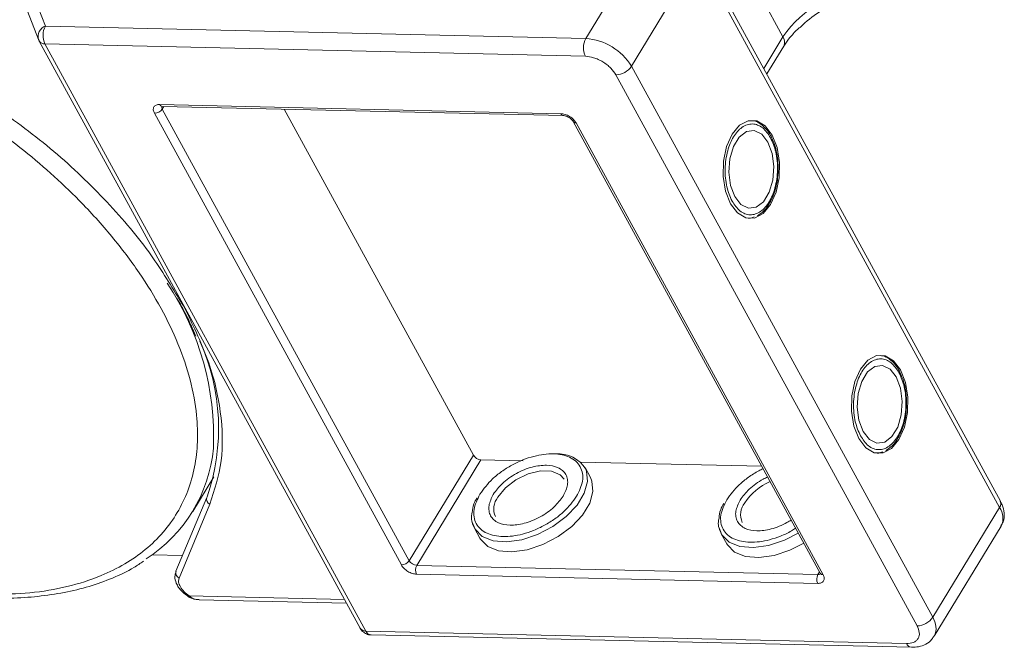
# Model space of a CAD drawing. Header units: millimetres. Extents: x 2098 to 3561, y 550 to 1583.
# Tile 80 of 84: x 3368 to 3437, y 1298 to 1342. Entities that reach past the tile are written whole.
import ezdxf

# ---------------------------------------------------------------- set-up
doc = ezdxf.new("R2010")
doc.units = ezdxf.units.MM

msp = doc.modelspace()

# ---------------------------------------------------------------- linework, layer by layer
at = {"color": 7, "linetype": 'Continuous', "lineweight": 15}
for p, q in [((3412.659, 1347.98), (3407.991, 1340.307)), ((3436.94, 1308.025), (3415.902, 1346.478)), ((3411.18, 1338.367), (3415.849, 1346.039)), ((3415.849, 1346.039), (3436.886, 1307.586)), ((3421.76, 1340.42), (3419.518, 1344.518)), ((3370.251, 1341.173), (3369.403, 1343.371)), ((3369.011, 1342.206), (3369.774, 1340.226)), ((3407.991, 1340.307), (3370.251, 1341.173)), ((3369.807, 1340.156), (3369.774, 1340.226)), ((3369.807, 1340.156), (3369.823, 1340.12)), ((3369.823, 1340.12), (3392.241, 1299.146)), ((3421.76, 1340.42), (3420.42, 1338.22)), ((3370.222, 1339.929), (3392.639, 1298.954)), ((3370.222, 1339.929), (3407.962, 1339.063)), ((3420.635, 1337.828), (3421.81, 1339.759)), ((3432.218, 1299.913), (3411.18, 1338.367)), ((3410.088, 1337.769), (3431.126, 1299.316)), ((3378.239, 1335.699), (3406.253, 1335.056)), ((3378.521, 1335.564), (3378.411, 1335.384)), ((3395.655, 1303.865), (3378.411, 1335.384)), ((3378.416, 1335.566), (3406.43, 1334.923)), ((3400.137, 1311.23), (3386.93, 1335.371)), ((3395.109, 1303.566), (3377.865, 1335.085)), ((3407.117, 1334.505), (3424.361, 1302.986)), ((3407.316, 1334.409), (3424.56, 1302.89)), ((3421.031, 1333.244), (3420.953, 1333.413)), ((3419.477, 1327.761), (3419.363, 1327.748)), ((3419.509, 1327.777), (3419.759, 1327.86)), ((3379.893, 1321.655), (3379.592, 1322.122)), ((3380.495, 1320.122), (3380.766, 1319.537)), ((3429.998, 1316.854), (3429.92, 1317.023)), ((3428.443, 1311.371), (3428.33, 1311.358)), ((3428.475, 1311.388), (3428.726, 1311.47)), ((3395.655, 1303.865), (3400.137, 1311.23)), ((3400.669, 1310.907), (3396.187, 1303.541)), ((3403.621, 1310.839), (3400.669, 1310.907)), ((3420.273, 1310.457), (3407.628, 1310.747)), ((3408.314, 1309.664), (3407.935, 1310.358)), ((3380.539, 1307.299), (3382.017, 1309.728)), ((3381.524, 1308.285), (3379.369, 1303.131)), ((3379.588, 1302.654), (3381.744, 1307.809)), ((3381.544, 1308.324), (3381.524, 1308.285)), ((3436.886, 1307.586), (3432.218, 1299.913)), ((3400.215, 1306.134), (3400.594, 1305.441)), ((3417.454, 1305.738), (3417.834, 1305.045)), ((3432.318, 1298.59), (3436.987, 1306.263)), ((3377.706, 1304.276), (3379.827, 1304.227)), ((3396.187, 1303.541), (3424.201, 1302.898)), ((3424.201, 1302.898), (3424.31, 1303.078)), ((3424.187, 1302.276), (3396.173, 1302.919)), ((3380.234, 1301.354), (3380.234, 1301.354)), ((3391.135, 1301.167), (3380.288, 1301.416)), ((3380.982, 1301.142), (3391.278, 1300.906)), ((3430.379, 1298.088), (3392.639, 1298.954)), ((3392.992, 1298.688), (3430.732, 1297.822))]:
    msp.add_line(p, q, dxfattribs=at)
at = {"color": 7, "linetype": 'Continuous', "lineweight": 15, "flags": 128}
for points in [[(3418.093, 1328.777), (3418.58, 1328.135), (3419.162, 1327.789), (3419.782, 1327.775), (3420.379, 1328.093), (3420.895, 1328.713), (3421.279, 1329.573), (3421.494, 1330.589), (3421.519, 1331.663), (3421.351, 1332.688), (3421.006, 1333.565), (3420.519, 1334.207), (3419.938, 1334.553), (3419.318, 1334.567), (3418.721, 1334.249), (3418.205, 1333.63), (3417.82, 1332.77), (3417.605, 1331.753), (3417.581, 1330.68), (3417.749, 1329.654), (3418.093, 1328.777)], [(3420.708, 1333.074), (3420.272, 1333.627), (3419.749, 1333.885), (3419.203, 1333.815), (3418.698, 1333.426), (3418.296, 1332.765), (3418.045, 1331.912), (3417.976, 1330.97), (3418.096, 1330.051), (3418.392, 1329.268), (3418.827, 1328.715), (3419.35, 1328.457), (3419.897, 1328.527), (3420.402, 1328.916), (3420.804, 1329.577), (3421.055, 1330.43), (3421.124, 1331.373), (3421.003, 1332.291), (3420.708, 1333.074)], [(3427.06, 1312.387), (3427.547, 1311.745), (3428.129, 1311.399), (3428.749, 1311.385), (3429.346, 1311.703), (3429.862, 1312.323), (3430.246, 1313.183), (3430.461, 1314.199), (3430.486, 1315.273), (3430.318, 1316.298), (3429.973, 1317.175), (3429.486, 1317.818), (3428.904, 1318.163), (3428.285, 1318.177), (3427.688, 1317.859), (3427.172, 1317.24), (3426.787, 1316.38), (3426.572, 1315.363), (3426.548, 1314.29), (3426.716, 1313.264), (3427.06, 1312.387)], [(3429.674, 1316.684), (3429.239, 1317.238), (3428.716, 1317.495), (3428.17, 1317.425), (3427.665, 1317.036), (3427.263, 1316.375), (3427.012, 1315.522), (3426.942, 1314.58), (3427.063, 1313.662), (3427.359, 1312.878), (3427.794, 1312.325), (3428.317, 1312.067), (3428.864, 1312.137), (3429.368, 1312.526), (3429.771, 1313.187), (3430.021, 1314.04), (3430.091, 1314.983), (3429.97, 1315.901), (3429.674, 1316.684)], [(3407.989, 1310.249), (3408.04, 1310.119), (3408.113, 1309.393), (3407.887, 1308.582), (3407.379, 1307.746), (3406.625, 1306.948), (3405.683, 1306.245), (3404.621, 1305.691), (3403.518, 1305.326), (3402.457, 1305.178), (3401.516, 1305.258), (3400.765, 1305.559), (3400.259, 1306.059), (3400.06, 1306.565)], [(3401.848, 1308.297), (3402.379, 1308.945), (3403.113, 1309.508), (3403.964, 1309.919), (3404.829, 1310.129), (3405.602, 1310.111), (3406.191, 1309.868), (3406.469, 1309.555)], [(3400.594, 1305.441), (3400.638, 1305.366), (3401.144, 1304.865), (3401.895, 1304.564), (3402.836, 1304.485), (3403.898, 1304.633), (3405, 1304.998), (3406.062, 1305.552), (3407.005, 1306.254), (3407.758, 1307.053), (3408.267, 1307.889), (3408.493, 1308.7), (3408.419, 1309.425), (3408.314, 1309.664)], [(3422.826, 1305.791), (3421.86, 1305.295), (3420.758, 1304.931), (3419.696, 1304.783), (3418.755, 1304.862), (3418.004, 1305.163), (3417.498, 1305.664), (3417.299, 1306.169)], [(3417.834, 1305.045), (3417.878, 1304.97), (3418.383, 1304.47), (3419.135, 1304.169), (3420.076, 1304.089), (3421.137, 1304.237), (3422.239, 1304.602), (3423.206, 1305.097)]]:
    msp.add_lwpolyline(points, dxfattribs=at)
at = {"color": 7, "linetype": 'Continuous', "lineweight": 15}
for centre, radius, start, end in [((3427.932, 1336.268), 7.439, 91.29253, 146.07318), ((3370.529, 1340.44), 0.784, 110.78698, 195.82957), ((3371.437, 1340.523), 1.352, 151.28833, 206.07738), ((3370.185, 1340.363), 0.436, 213.84386, 274.84199), ((3409.177, 1339.657), 1.352, 151.28833, 206.07738), ((3407.713, 1336.259), 4.057, 31.28833, 86.07738), ((3421.219, 1340.047), 0.657, 334.03837, 34.63952), ((3410.058, 1339.121), 1.353, 271.29253, 326.07318), ((3377.85, 1335.761), 0.676, 271.29253, 326.07318), ((3378.435, 1335.776), 0.211, 201.42703, 264.62651), ((3378.611, 1335.514), 0.239, 166.96444, 213.12547), ((3406.449, 1335.133), 0.211, 201.41619, 264.73451), ((3407.297, 1334.625), 0.217, 213.62857, 274.99272), ((3362.68, 1312.501), 19.321, 357.65772, 33.69882), ((3367.624, 1313.12), 14.723, 340.9924, 24.35035), ((3371.711, 1312.67), 10.318, 302.73279, 354.66622), ((3406.071, 1309.075), 2.248, 31.46144, 94.78041), ((3400.715, 1311.581), 0.676, 211.28833, 266.07738), ((3422.52, 1305.596), 4.135, 113.66206, 146.11822), ((3381.896, 1308.168), 0.39, 162.4358, 246.95329), ((3402.86, 1307.483), 1.298, 141.16362, 204.84518), ((3420.099, 1307.087), 1.298, 141.16362, 204.84518), ((3436.533, 1307.852), 0.443, 323.05751, 22.98806), ((3435.861, 1306.843), 1.266, 332.73921, 35.93869), ((3395.094, 1304.242), 0.676, 271.29253, 326.07318), ((3396.233, 1304.216), 0.676, 211.28833, 266.07738), ((3379.741, 1303.013), 0.39, 162.4358, 246.95329), ((3396.78, 1303.216), 0.676, 151.28833, 206.07738), ((3424.543, 1303.111), 0.221, 214.37766, 274.3082), ((3424.794, 1302.574), 0.676, 151.28833, 206.07738), ((3424.225, 1303.136), 0.239, 264.24648, 310.36926), ((3380.126, 1301.502), 0.183, 306.2171, 331.91249), ((3431.095, 1300.668), 1.353, 271.29253, 326.07318), ((3431.116, 1299.163), 1.333, 335.01474, 34.24778), ((3392.602, 1299.388), 0.436, 213.84386, 274.84199), ((3393.04, 1299.119), 0.434, 202.38401, 263.66952), ((3430.786, 1298.262), 0.443, 203.0669, 262.93411)]:
    msp.add_arc(centre, radius, start, end, dxfattribs=at)
for points, knots in [([(3422.951, 1341.07), (3423.062, 1341.179), (3423.561, 1341.67), (3424.713, 1342.457), (3426.284, 1343.323), (3427.273, 1343.579), (3427.765, 1343.706)], [0, 0, 0, 0, 0.078725, 0.3545282, 0.678962, 1, 1, 1, 1]), ([(3344.024, 1342.489), (3344.988, 1342.43), (3346.945, 1342.309), (3350.091, 1341.73), (3353.124, 1340.91), (3355.968, 1339.907), (3358.576, 1338.803), (3361.167, 1337.518), (3364.554, 1335.578), (3367.751, 1333.348), (3370.644, 1330.915), (3372.821, 1328.841), (3374.925, 1326.517), (3376.837, 1323.985), (3378.383, 1321.472), (3379.583, 1318.967), (3380.428, 1316.459), (3380.846, 1314.173), (3380.912, 1312.148), (3380.708, 1310.383), (3380.24, 1308.724), (3379.258, 1306.685), (3377.766, 1304.961), (3375.826, 1303.61), (3374.021, 1302.713), (3371.82, 1302.014), (3369.235, 1301.566), (3367.362, 1301.533), (3366.44, 1301.517)], [0, 0, 0, 0, 0.038862, 0.078912, 0.1200677, 0.1522272, 0.1843815, 0.2172151, 0.2500433, 0.3156185, 0.347778, 0.3799323, 0.4210926, 0.4611415, 0.5, 0.5388632, 0.578912, 0.6200677, 0.6522272, 0.6843815, 0.7172151, 0.7500433, 0.8156185, 0.847778, 0.8799323, 0.9210926, 0.9611404, 1, 1, 1, 1]), ([(3421.812, 1339.76), (3421.816, 1339.766), (3421.909, 1339.95), (3422.225, 1340.352), (3422.607, 1340.793), (3422.88, 1341.031), (3422.938, 1341.082)], [0, 0, 0, 0, 0.015478, 0.440972, 0.880268, 1, 1, 1, 1]), ([(3407.962, 1339.063), (3408.152, 1339.042), (3408.445, 1339.009), (3408.866, 1338.845), (3409.184, 1338.676), (3409.479, 1338.472), (3409.819, 1338.174), (3409.982, 1337.928), (3410.088, 1337.769)], [0, 0, 0, 0, 0.239443, 0.369807, 0.5, 0.630364, 0.760557, 1, 1, 1, 1]), ([(3379.592, 1322.122), (3378.926, 1323.223), (3377.486, 1325.601), (3374.412, 1329.158), (3370.711, 1332.685), (3367.861, 1334.745), (3366.447, 1335.768)], [0, 0, 0, 0, 0.2241567, 0.4840874, 0.7440182, 1, 1, 1, 1]), ([(3377.865, 1335.085), (3377.832, 1335.164), (3377.78, 1335.286), (3377.789, 1335.431), (3377.827, 1335.529), (3377.896, 1335.608), (3378.021, 1335.683), (3378.153, 1335.693), (3378.239, 1335.699)], [0, 0, 0, 0, 0.239443, 0.36955, 0.5, 0.630107, 0.760557, 1, 1, 1, 1]), ([(3378.353, 1335.56), (3378.354, 1335.561), (3378.356, 1335.563), (3378.396, 1335.565), (3378.416, 1335.566)], [0, 0, 0, 0, 0.489545, 1, 1, 1, 1]), ([(3406.253, 1335.056), (3406.348, 1335.046), (3406.494, 1335.029), (3406.705, 1334.947), (3406.864, 1334.863), (3407.011, 1334.761), (3407.181, 1334.612), (3407.263, 1334.489), (3407.316, 1334.409)], [0, 0, 0, 0, 0.239443, 0.3695502, 0.4999998, 0.6301073, 0.760557, 1, 1, 1, 1]), ([(3406.43, 1334.923), (3406.43, 1334.923), (3406.448, 1334.924), (3406.509, 1334.917), (3406.598, 1334.894), (3406.703, 1334.856), (3406.777, 1334.814), (3406.82, 1334.791)], [0, 0, 0, 0, 0.005502, 0.267632, 0.473873, 0.70006, 1, 1, 1, 1]), ([(3406.82, 1334.791), (3406.872, 1334.756), (3406.944, 1334.707), (3407.026, 1334.628), (3407.078, 1334.568), (3407.109, 1334.521), (3407.116, 1334.506), (3407.117, 1334.505)], [0, 0, 0, 0, 0.385972, 0.536023, 0.767852, 0.991612, 1, 1, 1, 1]), ([(3418.205, 1328.961), (3418.067, 1329.276), (3417.854, 1329.763), (3417.732, 1330.567), (3417.708, 1331.213), (3417.761, 1331.86), (3417.925, 1332.648), (3418.278, 1333.496), (3418.785, 1334.062), (3419.248, 1334.304), (3419.623, 1334.36), (3419.994, 1334.285), (3420.451, 1334.031), (3420.72, 1333.636), (3420.894, 1333.381)], [0, 0, 0, 0, 0.119721, 0.184837, 0.25, 0.315115, 0.380279, 0.5, 0.619721, 0.684837, 0.75, 0.815115, 0.880279, 1, 1, 1, 1]), ([(3420.953, 1333.413), (3420.934, 1333.456), (3420.836, 1333.678), (3420.592, 1334.004), (3420.218, 1334.351), (3419.871, 1334.554), (3419.651, 1334.564), (3419.592, 1334.567)], [0, 0, 0, 0, 0.0646456, 0.3307459, 0.605417, 0.8941319, 1, 1, 1, 1]), ([(3420.894, 1333.381), (3421.032, 1333.066), (3421.245, 1332.579), (3421.368, 1331.775), (3421.391, 1331.129), (3421.339, 1330.482), (3421.175, 1329.694), (3420.821, 1328.847), (3420.315, 1328.28), (3419.852, 1328.038), (3419.476, 1327.982), (3419.105, 1328.057), (3418.648, 1328.311), (3418.379, 1328.706), (3418.205, 1328.961)], [0, 0, 0, 0, 0.119721, 0.184837, 0.25, 0.315115, 0.380279, 0.5, 0.619721, 0.684837, 0.75, 0.815115, 0.880279, 1, 1, 1, 1]), ([(3421.427, 1331.128), (3421.419, 1331.458), (3421.409, 1331.918), (3421.282, 1332.551), (3421.176, 1332.944), (3421.064, 1333.176), (3421.031, 1333.244)], [0, 0, 0, 0, 0.432034, 0.604386, 0.884605, 1, 1, 1, 1]), ([(3419.986, 1327.935), (3420.142, 1328.044), (3420.467, 1328.268), (3420.835, 1328.788), (3421.095, 1329.338), (3421.265, 1329.875), (3421.388, 1330.459), (3421.413, 1330.893), (3421.427, 1331.128)], [0, 0, 0, 0, 0.191308, 0.39709, 0.559843, 0.686792, 0.830349, 1, 1, 1, 1]), ([(3379.427, 1322.198), (3379.653, 1321.808), (3380.056, 1321.113), (3380.361, 1320.424), (3380.495, 1320.122)], [0, 0, 0, 0, 0.560181, 1, 1, 1, 1]), ([(3381.744, 1307.809), (3382.061, 1308.791), (3382.699, 1310.771), (3382.591, 1314.215), (3381.75, 1317.873), (3380.509, 1320.401), (3379.893, 1321.655)], [0, 0, 0, 0, 0.248086, 0.5, 0.751914, 1, 1, 1, 1]), ([(3429.92, 1317.023), (3429.901, 1317.066), (3429.802, 1317.288), (3429.559, 1317.614), (3429.185, 1317.961), (3428.838, 1318.164), (3428.618, 1318.174), (3428.558, 1318.177)], [0, 0, 0, 0, 0.064646, 0.330746, 0.605417, 0.894132, 1, 1, 1, 1]), ([(3427.172, 1312.571), (3427.034, 1312.887), (3426.821, 1313.373), (3426.699, 1314.177), (3426.675, 1314.823), (3426.728, 1315.47), (3426.891, 1316.258), (3427.245, 1317.106), (3427.752, 1317.672), (3428.215, 1317.914), (3428.59, 1317.97), (3428.961, 1317.895), (3429.418, 1317.641), (3429.687, 1317.247), (3429.861, 1316.991)], [0, 0, 0, 0, 0.119721, 0.184837, 0.25, 0.315115, 0.380279, 0.5, 0.619721, 0.684837, 0.75, 0.815115, 0.880279, 1, 1, 1, 1]), ([(3429.861, 1316.991), (3429.999, 1316.676), (3430.212, 1316.189), (3430.334, 1315.385), (3430.358, 1314.739), (3430.305, 1314.092), (3430.142, 1313.304), (3429.788, 1312.457), (3429.282, 1311.89), (3428.818, 1311.649), (3428.443, 1311.592), (3428.072, 1311.667), (3427.615, 1311.921), (3427.346, 1312.316), (3427.172, 1312.571)], [0, 0, 0, 0, 0.119721, 0.184837, 0.25, 0.315115, 0.380279, 0.5, 0.619721, 0.684837, 0.75, 0.815115, 0.880279, 1, 1, 1, 1]), ([(3430.394, 1314.738), (3430.386, 1315.068), (3430.375, 1315.529), (3430.249, 1316.161), (3430.143, 1316.554), (3430.031, 1316.786), (3429.998, 1316.854)], [0, 0, 0, 0, 0.432034, 0.604386, 0.884605, 1, 1, 1, 1]), ([(3428.953, 1311.545), (3429.109, 1311.654), (3429.434, 1311.878), (3429.802, 1312.398), (3430.062, 1312.948), (3430.232, 1313.485), (3430.355, 1314.069), (3430.38, 1314.503), (3430.394, 1314.738)], [0, 0, 0, 0, 0.191308, 0.39709, 0.559843, 0.686792, 0.830349, 1, 1, 1, 1]), ([(3400.596, 1308.512), (3400.861, 1308.874), (3401.27, 1309.431), (3402.1, 1310.093), (3402.817, 1310.545), (3403.586, 1310.907), (3404.584, 1311.237), (3405.769, 1311.389), (3406.74, 1311.188), (3407.314, 1310.821), (3407.627, 1310.434), (3407.781, 1309.963), (3407.794, 1309.281), (3407.523, 1308.721), (3407.348, 1308.358)], [0, 0, 0, 0, 0.119728, 0.18418, 0.25, 0.31582, 0.380272, 0.5, 0.619728, 0.68418, 0.75, 0.81582, 0.880272, 1, 1, 1, 1]), ([(3406.414, 1308.379), (3406.541, 1308.642), (3406.737, 1309.049), (3406.729, 1309.542), (3406.615, 1309.881), (3406.391, 1310.161), (3405.975, 1310.426), (3405.272, 1310.573), (3404.412, 1310.462), (3403.69, 1310.223), (3403.136, 1309.961), (3402.619, 1309.636), (3402.019, 1309.157), (3401.722, 1308.753), (3401.529, 1308.491)], [0, 0, 0, 0, 0.119721, 0.184886, 0.25, 0.315164, 0.380279, 0.5, 0.619721, 0.684886, 0.75, 0.815164, 0.880279, 1, 1, 1, 1]), ([(3417.835, 1308.117), (3418.101, 1308.479), (3418.509, 1309.037), (3419.341, 1309.694), (3419.908, 1310.068), (3420.268, 1310.232), (3420.371, 1310.278)], [0, 0, 0, 0, 0.433428, 0.66675, 0.905024, 1, 1, 1, 1]), ([(3420.688, 1309.699), (3420.585, 1309.653), (3420.297, 1309.523), (3419.859, 1309.239), (3419.258, 1308.762), (3418.961, 1308.358), (3418.769, 1308.095)], [0, 0, 0, 0, 0.126659, 0.354302, 0.581769, 1, 1, 1, 1]), ([(3407.348, 1308.358), (3407.082, 1307.996), (3406.673, 1307.439), (3405.843, 1306.777), (3405.126, 1306.325), (3404.357, 1305.963), (3403.359, 1305.633), (3402.174, 1305.48), (3401.203, 1305.682), (3400.629, 1306.049), (3400.317, 1306.436), (3400.162, 1306.907), (3400.15, 1307.589), (3400.42, 1308.149), (3400.596, 1308.512)], [0, 0, 0, 0, 0.119728, 0.18418, 0.25, 0.31582, 0.380272, 0.5, 0.619728, 0.68418, 0.75, 0.81582, 0.880272, 1, 1, 1, 1]), ([(3401.529, 1308.491), (3401.402, 1308.228), (3401.207, 1307.821), (3401.215, 1307.328), (3401.328, 1306.989), (3401.552, 1306.709), (3401.968, 1306.444), (3402.671, 1306.297), (3403.531, 1306.408), (3404.253, 1306.647), (3404.807, 1306.909), (3405.324, 1307.234), (3405.924, 1307.713), (3406.221, 1308.117), (3406.414, 1308.379)], [0, 0, 0, 0, 0.119721, 0.184886, 0.25, 0.315164, 0.380279, 0.5, 0.619721, 0.684886, 0.75, 0.815164, 0.880279, 1, 1, 1, 1]), ([(3400.384, 1308.241), (3400.304, 1308.102), (3400.104, 1307.756), (3400.075, 1307.426), (3400.058, 1307.229)], [0, 0, 0, 0, 0.401017, 1, 1, 1, 1]), ([(3417.624, 1307.846), (3417.543, 1307.707), (3417.343, 1307.36), (3417.314, 1307.031), (3417.297, 1306.833)], [0, 0, 0, 0, 0.401017, 1, 1, 1, 1]), ([(3422.644, 1306.125), (3422.549, 1306.063), (3422.217, 1305.848), (3421.595, 1305.57), (3420.6, 1305.235), (3419.413, 1305.085), (3418.443, 1305.286), (3417.869, 1305.653), (3417.556, 1306.04), (3417.401, 1306.512), (3417.389, 1307.193), (3417.659, 1307.753), (3417.835, 1308.117)], [0, 0, 0, 0, 0.033799, 0.118592, 0.201624, 0.355866, 0.510108, 0.59314, 0.677933, 0.762726, 0.845758, 1, 1, 1, 1]), ([(3418.769, 1308.095), (3418.642, 1307.832), (3418.446, 1307.426), (3418.454, 1306.932), (3418.568, 1306.594), (3418.791, 1306.313), (3419.207, 1306.049), (3419.91, 1305.902), (3420.771, 1306.012), (3421.491, 1306.253), (3421.968, 1306.47), (3422.232, 1306.642), (3422.327, 1306.704)], [0, 0, 0, 0, 0.152268, 0.235147, 0.317962, 0.400841, 0.483657, 0.635924, 0.788192, 0.871071, 0.953886, 1, 1, 1, 1]), ([(3436.967, 1306.291), (3437.028, 1306.383), (3437.202, 1306.647), (3437.226, 1307.183), (3437.127, 1307.674), (3436.974, 1307.94), (3436.926, 1308.022)], [0, 0, 0, 0, 0.179646, 0.517827, 0.85097, 1, 1, 1, 1]), ([(3400.058, 1307.229), (3400.038, 1307.142), (3399.944, 1306.732), (3400.096, 1306.397), (3400.215, 1306.134)], [0, 0, 0, 0, 0.212887, 1, 1, 1, 1]), ([(3417.297, 1306.833), (3417.277, 1306.746), (3417.183, 1306.336), (3417.335, 1306.002), (3417.454, 1305.738)], [0, 0, 0, 0, 0.212887, 1, 1, 1, 1]), ([(3366.784, 1301.269), (3367.125, 1301.261), (3368.139, 1301.237), (3369.743, 1301.358), (3371.586, 1301.625), (3373.329, 1302.05), (3374.953, 1302.637), (3376.219, 1303.229), (3376.879, 1303.68), (3377.095, 1303.828)], [0, 0, 0, 0, 0.083579, 0.248214, 0.413815, 0.580411, 0.748174, 0.91744, 1, 1, 1, 1]), ([(3379.38, 1303.128), (3379.341, 1303.005), (3379.257, 1302.737), (3379.361, 1302.343), (3379.549, 1301.997), (3379.835, 1301.642), (3380.125, 1301.437), (3380.308, 1301.308)], [0, 0, 0, 0, 0.189336, 0.414299, 0.570527, 0.730614, 1, 1, 1, 1]), ([(3396.173, 1302.919), (3396.078, 1302.93), (3395.931, 1302.946), (3395.721, 1303.028), (3395.562, 1303.112), (3395.414, 1303.215), (3395.244, 1303.364), (3395.162, 1303.486), (3395.109, 1303.566)], [0, 0, 0, 0, 0.239443, 0.36955, 0.5, 0.630107, 0.760557, 1, 1, 1, 1]), ([(3424.361, 1302.986), (3424.368, 1302.971), (3424.384, 1302.94), (3424.385, 1302.921), (3424.385, 1302.925), (3424.385, 1302.926)], [0, 0, 0, 0, 0.437848, 0.899625, 1, 1, 1, 1]), ([(3380.288, 1301.416), (3380.166, 1301.506), (3379.914, 1301.692), (3379.655, 1302.038), (3379.525, 1302.382), (3379.567, 1302.566), (3379.588, 1302.654)], [0, 0, 0, 0, 0.241864, 0.5, 0.758136, 1, 1, 1, 1]), ([(3424.56, 1302.89), (3424.594, 1302.811), (3424.646, 1302.689), (3424.637, 1302.544), (3424.599, 1302.446), (3424.529, 1302.367), (3424.405, 1302.293), (3424.272, 1302.283), (3424.187, 1302.276)], [0, 0, 0, 0, 0.239443, 0.36955, 0.5, 0.630107, 0.760557, 1, 1, 1, 1]), ([(3380.234, 1301.354), (3380.359, 1301.29), (3380.594, 1301.169), (3380.857, 1301.151), (3380.981, 1301.142)], [0, 0, 0, 0, 0.529898, 1, 1, 1, 1]), ([(3380.288, 1301.416), (3380.389, 1301.338), (3380.594, 1301.179), (3380.852, 1301.159), (3380.982, 1301.148)], [0, 0, 0, 0, 0.493587, 1, 1, 1, 1]), ([(3392.243, 1299.147), (3392.248, 1299.136), (3392.29, 1299.047), (3392.424, 1298.896), (3392.667, 1298.746), (3392.876, 1298.674), (3392.986, 1298.691), (3392.992, 1298.692)], [0, 0, 0, 0, 0.038505, 0.323132, 0.637905, 0.979005, 1, 1, 1, 1]), ([(3431.126, 1299.316), (3431.193, 1299.158), (3431.297, 1298.914), (3431.279, 1298.624), (3431.203, 1298.428), (3431.064, 1298.27), (3430.815, 1298.121), (3430.55, 1298.101), (3430.379, 1298.088)], [0, 0, 0, 0, 0.239443, 0.369807, 0.5, 0.630364, 0.760557, 1, 1, 1, 1]), ([(3430.732, 1297.824), (3430.899, 1297.829), (3431.249, 1297.839), (3431.74, 1298.021), (3432.133, 1298.285), (3432.257, 1298.535), (3432.299, 1298.619)], [0, 0, 0, 0, 0.261157, 0.549328, 0.849591, 1, 1, 1, 1])]:
    msp.add_open_spline(points, degree=3, knots=knots, dxfattribs=at)

doc.saveas('drawing.dxf')
